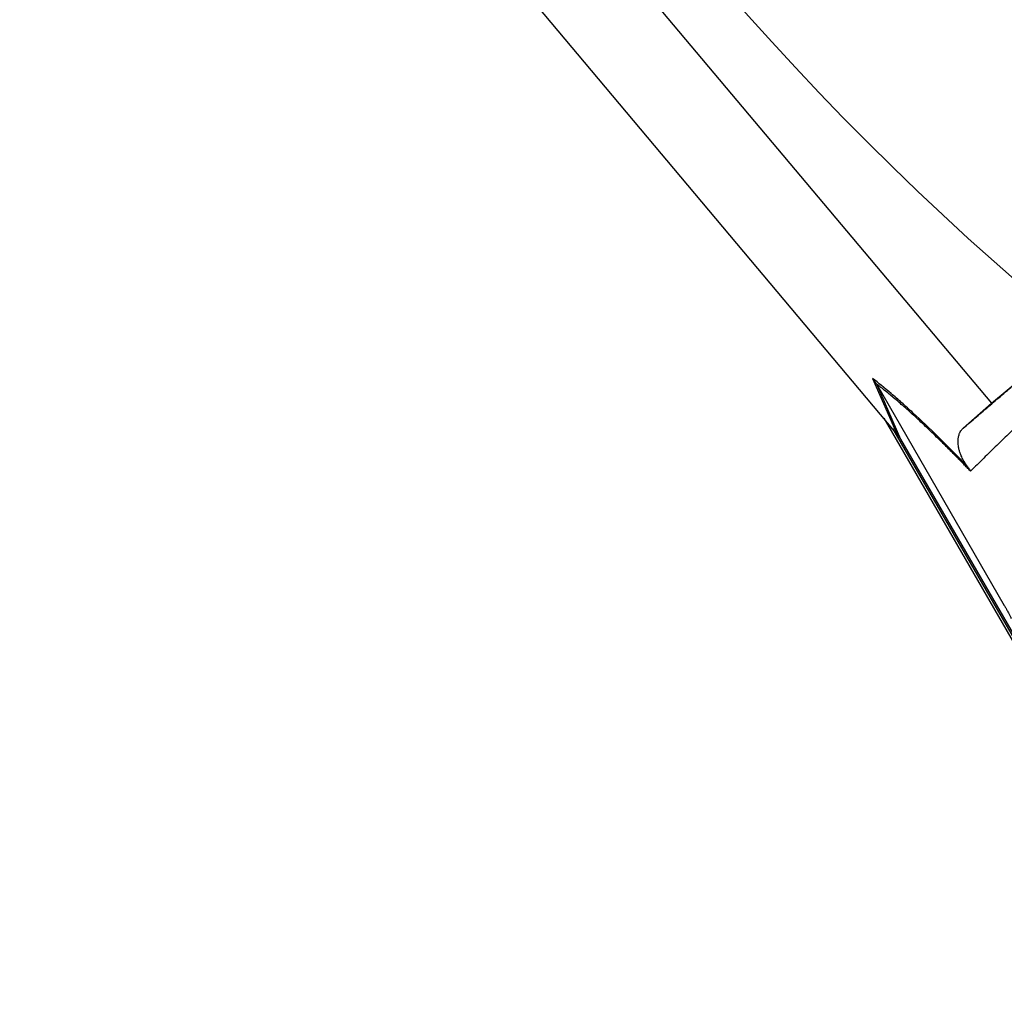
# Model space of a CAD drawing. Extents: x 167 to 762, y 25 to 1311.
# Tile 7 of 26: x 206 to 294, y 784 to 870. Entities that reach past the tile are written whole.
import ezdxf

# ---------------------------------------------------------------- set-up
doc = ezdxf.new("R2010")
doc.units = 0
doc.layers.get('0').update_dxf_attribs({"linetype": 'CONTINUOUS'})

msp = doc.modelspace()

# ---------------------------------------------------------------- linework, layer by layer
at = {"color": 7, "linetype": 'CONTINUOUS'}
for p, q in [((254.335, 881.849), (292.934, 835.912)), ((284.303, 833.428), (248.168, 876.433)), ((292.934, 835.912), (297.288, 839.572)), ((282.344, 838.12), (284.505, 833.187)), ((282.682, 837.632), (282.676, 837.643)), ((282.676, 837.643), (284.834, 832.717)), ((282.682, 837.632), (294.075, 817.899)), ((292.934, 835.912), (290.4, 833.687)), ((283.337, 834.578), (308.806, 790.464)), ((284.11, 833.658), (308.987, 790.568)), ((284.303, 833.428), (284.505, 833.187)), ((284.834, 832.717), (309.989, 789.147))]:
    msp.add_line(p, q, dxfattribs=at)
for radius in [258.007, 217.507, 204]:
    msp.add_circle((464.34, 1041.595), radius, dxfattribs=at)
msp.add_arc((464.34, 1041.595), 203, 180, 0, dxfattribs=at)
for points, knots in [([(290.4, 833.687), (290.598, 833.856), (290.993, 834.194), (291.593, 834.706), (292.198, 835.222), (292.807, 835.742), (293.42, 836.265), (294.038, 836.793), (294.66, 837.324), (295.287, 837.858), (295.919, 838.397), (296.554, 838.939), (296.983, 839.304), (297.197, 839.487)], [0, 0, 0, 0, 0.092919, 0.185433, 0.277543, 0.369251, 0.460557, 0.551462, 0.641967, 0.732072, 0.821779, 0.911088, 1, 1, 1, 1]), ([(301.01, 839.507), (300.806, 839.31), (300.399, 838.915), (299.797, 838.332), (299.202, 837.757), (298.616, 837.189), (298.037, 836.629), (297.466, 836.077), (296.902, 835.532), (296.346, 834.994), (295.578, 834.25), (294.597, 833.3), (293.41, 832.151), (292.223, 831.001), (291.447, 830.25), (291.054, 829.871)], [0, 0, 0, 0, 0.056234, 0.112295, 0.168186, 0.223906, 0.279457, 0.334841, 0.390058, 0.44511, 0.499998, 0.620848, 0.744468, 0.870853, 1, 1, 1, 1]), ([(290.783, 830.291), (289.866, 831.24), (289.007, 832.107), (287.4, 833.688), (286.651, 834.401), (285.6, 835.368), (285.262, 835.674), (284.611, 836.251), (284.299, 836.521), (283.401, 837.284), (282.85, 837.729), (282.344, 838.12)], [0, 0, 0, 0, 0.25, 0.25, 0.5, 0.5, 0.625, 0.625, 0.75, 0.75, 1, 1, 1, 1]), ([(291.054, 829.871), (290.954, 829.975), (290.754, 830.182), (290.458, 830.487), (290.166, 830.788), (289.877, 831.082), (289.591, 831.372), (289.309, 831.656), (289.031, 831.935), (288.756, 832.208), (288.177, 832.781), (287.316, 833.616), (286.242, 834.622), (285.236, 835.529), (284.47, 836.191), (283.891, 836.674), (283.478, 837.01), (283.072, 837.333), (282.813, 837.531), (282.682, 837.632)], [0, 0, 0, 0, 0.027699, 0.055385, 0.083065, 0.110749, 0.138446, 0.166165, 0.193916, 0.221706, 0.249546, 0.372245, 0.497729, 0.620936, 0.748641, 0.809518, 0.871676, 0.935158, 1, 1, 1, 1]), ([(290.783, 830.291), (290.77, 830.308), (290.743, 830.343), (290.706, 830.394), (290.669, 830.446), (290.633, 830.498), (290.597, 830.551), (290.563, 830.604), (290.529, 830.658), (290.496, 830.713), (290.463, 830.768), (290.432, 830.823), (290.401, 830.879), (290.344, 830.987), (290.268, 831.142), (290.172, 831.372), (290.083, 831.633), (290.017, 831.891), (289.975, 832.133), (289.955, 832.338), (289.95, 832.534), (289.962, 832.768), (290, 832.988), (290.057, 833.17), (290.118, 833.316), (290.193, 833.452), (290.292, 833.585), (290.365, 833.655), (290.4, 833.687)], [0, 0, 0, 0, 0.003332, 0.006931, 0.010836, 0.015076, 0.019676, 0.024653, 0.030022, 0.035794, 0.041979, 0.048584, 0.055615, 0.063077, 0.09159, 0.125609, 0.181988, 0.250749, 0.308705, 0.375633, 0.433218, 0.500394, 0.625175, 0.69931, 0.750051, 0.843131, 0.926444, 1, 1, 1, 1]), ([(284.505, 833.187), (284.535, 833.15), (284.596, 833.076), (284.68, 832.96), (284.761, 832.841), (284.81, 832.758), (284.834, 832.717)], [0, 0, 0, 0, 0.249425, 0.498915, 0.748948, 1, 1, 1, 1]), ([(290.783, 830.291), (290.812, 830.251), (290.875, 830.167), (290.966, 830.028), (291.024, 829.925), (291.054, 829.871)], [0, 0, 0, 0, 0.297603, 0.631066, 1, 1, 1, 1]), ([(294.075, 817.899), (294.09, 817.872), (294.12, 817.82), (294.164, 817.743), (294.211, 817.66), (294.26, 817.571), (294.324, 817.454), (294.398, 817.316), (294.472, 817.175), (294.538, 817.046), (294.594, 816.935), (294.645, 816.83), (294.674, 816.768), (294.69, 816.735)], [0, 0, 0, 0, 0.045615, 0.090065, 0.133897, 0.193494, 0.257497, 0.373104, 0.505597, 0.624361, 0.752463, 0.869423, 1, 1, 1, 1])]:
    msp.add_open_spline(points, degree=3, knots=knots, dxfattribs=at)
msp.add_open_spline([(282.676, 837.643), (282.579, 837.811), (282.468, 837.971), (282.344, 838.12)], degree=3, dxfattribs=at)

doc.saveas('drawing.dxf')
